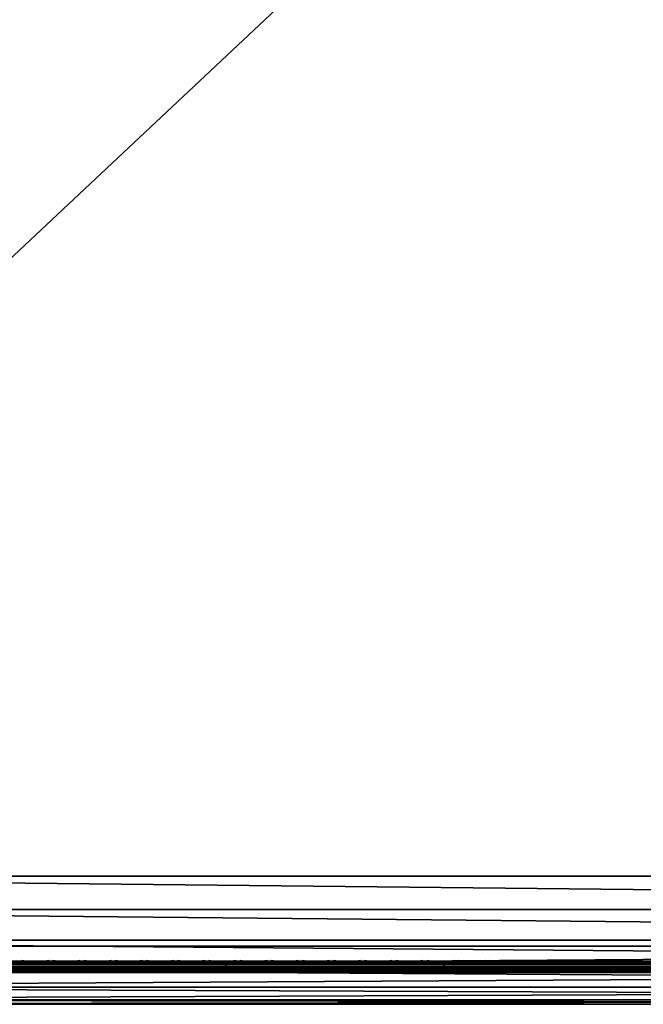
# Model space of a CAD drawing. Header units: inches. Extents: x 0 to 28, y -28 to 0.
# Tile 6 of 62: x 6 to 11.3, y -28 to -19.6. Entities that reach past the tile are written whole.
import ezdxf

# ---------------------------------------------------------------- set-up
doc = ezdxf.new("R2010")
doc.units = ezdxf.units.IN
doc.header["$LTSCALE"] = 0.03937
doc.header["$MEASUREMENT"] = 0
for name, color, linetype in [('A-FURN-3-ST', 151, 'Continuous'), ('A-FURN-3-ST-SEAM', 250, 'Continuous'), ('A-FURN-3-STITCH', 15, 'Continuous')]:
    doc.layers.add(name, color=color, linetype=linetype)

msp = doc.modelspace()

# ---------------------------------------------------------------- meshes
at = {"layer": 'A-FURN-3-ST'}
mesh = msp.add_polyface(dxfattribs=at)
corners = [(0.25, -0.4912, 5), (27.75, -27.51, 5), (0.25, -27.51, 5), (0.125, -0.4912, 5.0335), (0.125, -27.51, 5.0335), (0.0335, -0.4912, 5.125), (0.0335, -27.51, 5.125), (0, -0.4912, 5.25), (0, -27.51, 5.25), (0.25, -27.7013, 5.0381), (0.125, -27.6885, 5.069), (0.0335, -27.6535, 5.1535), (0, -27.635, 5.2835), (0.25, -26.91, 18), (0.125, -26.91, 17.9665), (0.25, -27.1947, 17.9625), (0.125, -27.186, 17.9302), (0.25, -27.46, 17.8526), (0.125, -27.4433, 17.8236), (0.25, -27.6878, 17.6778), (0.125, -27.6641, 17.6541), (0.0335, -26.91, 17.875), (0.0335, -27.1624, 17.8418), (0.0335, -27.3975, 17.7444), (0.0335, -27.5994, 17.5894), (0, -26.91, 17.75), (0, -27.13, 17.721), (0, -27.335, 17.6361), (0, -27.511, 17.501), (0.0335, -27.7544, 17.3875), (0, -27.6461, 17.325), (0.0335, -1.1, 17.875), (0.125, -1.1, 17.9665), (0.25, -1.1, 18), (27.75, -27.6878, 17.6778), (27.75, -27.46, 17.8526), (27.75, -27.1947, 17.9625), (0, -27.7265, 5.375), (0, -27.76, 5.5), (0, -0.2412, 5.5002), (0, -0.25, 16.9007), (0, -27.76, 16.9), (0, -1.1, 17.75), (0, -27.731, 17.12)]
mesh.append_faces([[corners[k] for k in face] for face in [(0, 1, 2), (3, 2, 4), (5, 4, 6), (7, 6, 8), (9, 10, 2), (2, 10, 4), (4, 10, 11), (4, 11, 6), (6, 11, 8), (8, 11, 12), (13, 14, 15), (15, 14, 16), (15, 16, 17), (17, 16, 18), (17, 18, 19), (19, 18, 20), (14, 21, 16), (16, 21, 22), (16, 22, 23, 18), (18, 23, 24, 20), (21, 25, 22), (22, 25, 26), (22, 26, 23), (23, 26, 27), (23, 27, 24), (24, 27, 28), (24, 28, 29), (29, 28, 30), (31, 25, 21), (32, 21, 14), (33, 14, 13), (19, 34, 17), (17, 35, 15), (15, 36, 13), (2, 1, 9), (12, 37, 8), (8, 38, 39), (40, 38, 41), (42, 41, 25), (25, 41, 43), (25, 43, 30), (30, 28, 25), (25, 28, 27), (25, 27, 26)]])
mesh = msp.add_polyface(dxfattribs=at)
corners = [(0.25, -1.1, 18), (27.75, -1.1, 18), (0.25, -0.8154, 17.9626), (27.75, -0.8154, 17.9626), (0.25, -0.5502, 17.8528), (27.75, -0.5502, 17.8528), (0.25, -0.3225, 17.6781), (0.25, -0.2998, 5.0381), (27.75, -0.2998, 5.0381), (0.25, -0.4912, 5), (0.25, -27.51, 5), (0.125, -0.4912, 5.0335), (0.125, -27.51, 5.0335), (0.0335, -0.4912, 5.125), (0.0335, -27.51, 5.125), (0, -0.4912, 5.25), (0.125, -0.3126, 5.069), (0.0335, -0.3477, 5.1536), (0, -0.3662, 5.2835), (0, -1.1, 17.75), (0.0335, -1.1, 17.875), (0, -0.8801, 17.7211), (0.0335, -0.8478, 17.8418), (0, -0.6752, 17.6362), (0.0335, -0.6127, 17.7445), (0, -0.4992, 17.5013), (0.0335, -0.4108, 17.5897), (0, -0.3641, 17.3254), (0.125, -1.1, 17.9665), (0.125, -0.8241, 17.9302), (0.125, -0.567, 17.8238), (0.125, -0.3462, 17.6544), (0, -26.91, 17.75), (0.0335, -26.91, 17.875), (0.125, -26.91, 17.9665), (0, -27.51, 5.25), (0, -0.2412, 5.5002), (0, -0.2747, 5.3751), (0, -27.76, 5.5), (0, -0.25, 16.9007), (0, -27.76, 16.9), (0, -0.2791, 17.1205), (0.25, -26.91, 18)]
mesh.append_faces([[corners[k] for k in face] for face in [(0, 1, 2), (2, 3, 4), (4, 5, 6), (7, 8, 9), (9, 10, 11), (11, 12, 13), (13, 14, 15), (16, 7, 11), (11, 7, 9), (11, 13, 16), (16, 13, 17), (13, 15, 17), (17, 15, 18), (19, 20, 21), (21, 20, 22), (21, 22, 23), (23, 22, 24), (23, 24, 25), (25, 24, 26), (25, 26, 27), (20, 28, 22), (22, 28, 29), (22, 29, 30, 24), (24, 30, 31, 26), (28, 0, 29), (29, 0, 2), (29, 2, 30), (30, 2, 4), (30, 4, 31), (31, 4, 6), (19, 32, 20), (20, 33, 28), (28, 34, 0), (35, 36, 15), (15, 37, 18), (36, 38, 39), (39, 40, 19), (21, 23, 19), (19, 23, 25), (19, 25, 27), (27, 41, 19), (19, 41, 39), (42, 1, 0)]])
mesh = msp.add_polyface(dxfattribs=at)
corners = [(27.9665, -0.4912, 5.125), (28, -27.51, 5.25), (27.9665, -27.51, 5.125), (27.875, -0.4912, 5.0335), (27.875, -27.51, 5.0335), (27.75, -0.4912, 5), (27.75, -27.51, 5), (27.875, -27.6885, 5.069), (27.75, -27.7013, 5.0381), (27.9665, -27.6535, 5.1535), (28, -27.635, 5.2835), (28, -26.91, 17.75), (27.9665, -26.91, 17.875), (28, -27.13, 17.721), (27.9665, -27.1624, 17.8418), (28, -27.335, 17.6361), (27.9665, -27.3975, 17.7444), (28, -27.511, 17.501), (27.9665, -27.5994, 17.5894), (28, -27.6461, 17.325), (27.875, -26.91, 17.9665), (27.875, -27.186, 17.9302), (27.875, -27.4433, 17.8236), (27.875, -27.6641, 17.6541), (27.75, -26.91, 18), (27.75, -27.1947, 17.9625), (27.75, -27.46, 17.8526), (27.75, -27.6878, 17.6778), (27.875, -1.1, 17.9665), (27.9665, -1.1, 17.875), (28, -1.1, 17.75), (28, -0.2412, 5.5002), (28, -27.76, 5.5), (28, -27.7265, 5.375), (28, -0.25, 16.9007), (28, -27.76, 16.9), (28, -27.731, 17.12), (0.25, -27.46, 17.8526), (0.25, -27.1947, 17.9625), (0.25, -26.91, 18), (0.25, -27.7013, 5.0381), (27.75, -1.1, 18)]
mesh.append_faces([[corners[k] for k in face] for face in [(0, 1, 2), (3, 2, 4), (5, 4, 6), (7, 8, 4), (4, 8, 6), (4, 2, 7), (7, 2, 9), (2, 1, 9), (9, 1, 10), (11, 12, 13), (13, 12, 14), (13, 14, 15), (15, 14, 16), (15, 16, 17), (17, 16, 18), (17, 18, 19), (12, 20, 14), (14, 20, 21), (14, 21, 22, 16), (16, 22, 23, 18), (20, 24, 21), (21, 24, 25), (21, 25, 22), (22, 25, 26), (22, 26, 23), (23, 26, 27), (28, 24, 20), (29, 20, 12), (30, 12, 11), (1, 31, 32), (1, 32, 33), (32, 34, 35), (35, 30, 11), (13, 15, 11), (11, 15, 17), (11, 17, 19), (19, 36, 11), (11, 36, 35), (33, 10, 1), (37, 27, 26), (38, 26, 25), (39, 25, 24), (40, 6, 8), (24, 41, 39)]])
mesh = msp.add_polyface(dxfattribs=at)
corners = [(28, -0.4912, 5.25), (28, -27.51, 5.25), (27.9665, -0.4912, 5.125), (27.9665, -27.51, 5.125), (27.875, -0.4912, 5.0335), (27.875, -27.51, 5.0335), (27.75, -0.4912, 5), (27.875, -0.3126, 5.069), (27.9665, -0.3477, 5.1536), (28, -0.3662, 5.2835), (27.75, -1.1, 18), (27.875, -1.1, 17.9665), (27.75, -0.8154, 17.9626), (27.875, -0.8241, 17.9302), (27.75, -0.5502, 17.8528), (27.875, -0.567, 17.8238), (27.75, -0.3225, 17.6781), (27.875, -0.3462, 17.6544), (27.9665, -1.1, 17.875), (27.9665, -0.8478, 17.8418), (27.9665, -0.6127, 17.7445), (27.9665, -0.4108, 17.5897), (28, -1.1, 17.75), (28, -0.8801, 17.7211), (28, -0.6752, 17.6362), (28, -0.4992, 17.5013), (27.9665, -0.2559, 17.3879), (28, -0.3641, 17.3254), (27.75, -26.91, 18), (27.875, -26.91, 17.9665), (27.9665, -26.91, 17.875), (0.25, -0.8154, 17.9626), (0.25, -0.5502, 17.8528), (0.25, -0.3225, 17.6781), (0.25, -0.4912, 5), (27.75, -0.2998, 5.0381), (27.75, -27.51, 5), (28, -0.2412, 5.5002), (28, -0.2747, 5.3751), (28, -0.25, 16.9007), (28, -27.76, 5.5), (28, -27.76, 16.9), (28, -0.2791, 17.1205)]
mesh.append_faces([[corners[k] for k in face] for face in [(0, 1, 2), (2, 3, 4), (4, 5, 6), (6, 7, 4), (4, 7, 8), (4, 8, 2), (2, 8, 0), (0, 8, 9), (10, 11, 12), (12, 11, 13), (12, 13, 14), (14, 13, 15), (14, 15, 16), (16, 15, 17), (11, 18, 13), (13, 18, 19), (13, 19, 20, 15), (15, 20, 21, 17), (18, 22, 19), (19, 22, 23), (19, 23, 20), (20, 23, 24), (20, 24, 21), (21, 24, 25), (21, 25, 26), (26, 25, 27), (10, 28, 11), (11, 29, 18), (18, 30, 22), (31, 10, 12), (32, 12, 14), (33, 14, 16), (34, 35, 6), (6, 36, 34), (0, 37, 1), (9, 38, 0), (37, 39, 40), (41, 39, 22), (39, 42, 22), (22, 42, 27), (22, 27, 25), (25, 24, 22), (22, 24, 23)]])
mesh = msp.add_polyface(dxfattribs=at)
corners = [(0.25, -28.01, 5.5), (0.125, -27.9765, 5.5), (0.25, -27.9719, 5.3087), (0.125, -27.941, 5.3215), (0.25, -27.8636, 5.1464), (0.125, -27.8399, 5.1701), (0.25, -27.7013, 5.0381), (0.125, -27.6885, 5.069), (0, -27.635, 5.2835), (0.0335, -27.6535, 5.1535), (0.0335, -27.7752, 5.2348), (0, -27.7265, 5.375), (0.0335, -27.8565, 5.3565), (0, -27.76, 5.5), (0.0335, -27.885, 5.5), (0.25, -28.01, 16.9), (0.125, -27.9765, 16.9), (0.0335, -27.885, 16.9), (0, -27.76, 16.9), (0.25, -27.6878, 17.6778), (0.125, -27.6641, 17.6541), (0.25, -27.8626, 17.45), (0.125, -27.8336, 17.4333), (0.25, -27.9725, 17.1847), (0.125, -27.9402, 17.176), (0.0335, -27.8518, 17.1523), (0, -27.731, 17.12), (0.0335, -27.5994, 17.5894), (0.0335, -27.7544, 17.3875), (0, -27.6461, 17.325), (27.75, -28.01, 16.9), (27.75, -27.9725, 17.1847), (27.75, -27.8626, 17.45), (27.75, -27.7013, 5.0381), (27.75, -27.8636, 5.1464), (27.75, -27.9719, 5.3087), (0, -27.51, 5.25)]
mesh.append_faces([[corners[k] for k in face] for face in [(0, 1, 2), (2, 1, 3), (2, 3, 4), (4, 3, 5), (4, 5, 6), (6, 5, 7), (8, 9, 10), (8, 10, 11), (11, 10, 12), (11, 12, 13), (13, 12, 14), (14, 12, 3), (14, 3, 1), (5, 3, 12, 10), (5, 10, 9, 7), (0, 15, 1), (1, 15, 16), (1, 16, 14), (14, 16, 17), (14, 17, 13), (13, 17, 18), (19, 20, 21), (21, 20, 22), (21, 22, 23), (23, 22, 24), (23, 24, 15), (15, 24, 16), (16, 24, 25), (16, 25, 17), (17, 25, 26), (17, 26, 18), (20, 27, 28, 22), (22, 28, 25, 24), (28, 29, 25), (25, 29, 26), (15, 30, 23), (23, 31, 21), (21, 32, 19), (0, 30, 15), (6, 33, 4), (4, 34, 2), (2, 35, 0), (36, 11, 13)]])
mesh = msp.add_polyface(dxfattribs=at)
corners = [(28, -27.7265, 5.375), (28, -27.76, 5.5), (27.9665, -27.8565, 5.3565), (27.9665, -27.885, 5.5), (27.875, -27.9765, 5.5), (27.875, -27.941, 5.3215), (27.75, -28.01, 5.5), (27.75, -27.9719, 5.3087), (27.875, -27.8399, 5.1701), (27.75, -27.8636, 5.1464), (27.875, -27.6885, 5.069), (27.75, -27.7013, 5.0381), (27.9665, -27.6535, 5.1535), (27.9665, -27.7752, 5.2348), (28, -27.635, 5.2835), (28, -27.76, 16.9), (27.9665, -27.885, 16.9), (27.875, -27.9765, 16.9), (27.75, -28.01, 16.9), (28, -27.6461, 17.325), (27.9665, -27.5994, 17.5894), (27.9665, -27.7544, 17.3875), (28, -27.731, 17.12), (27.9665, -27.8518, 17.1523), (27.875, -27.9402, 17.176), (27.75, -27.9725, 17.1847), (27.875, -27.6641, 17.6541), (27.875, -27.8336, 17.4333), (27.75, -27.6878, 17.6778), (27.75, -27.8626, 17.45), (0.25, -27.9725, 17.1847), (0.25, -27.8626, 17.45), (0.25, -27.6878, 17.6778), (0.25, -28.01, 5.5), (0.25, -27.8636, 5.1464), (0.25, -27.9719, 5.3087)]
mesh.append_faces([[corners[k] for k in face] for face in [(0, 1, 2), (2, 1, 3), (2, 3, 4), (2, 4, 5), (5, 4, 6), (5, 6, 7), (5, 7, 8), (8, 7, 9), (8, 9, 10), (10, 9, 11), (10, 12, 13, 8), (8, 13, 2, 5), (12, 14, 13), (13, 14, 0), (13, 0, 2), (1, 15, 3), (3, 15, 16), (3, 16, 4), (4, 16, 17), (4, 17, 6), (6, 17, 18), (19, 20, 21), (19, 21, 22), (22, 21, 23), (22, 23, 15), (15, 23, 16), (16, 23, 24), (16, 24, 17), (17, 24, 25), (17, 25, 18), (20, 26, 27, 21), (21, 27, 24, 23), (26, 28, 27), (27, 28, 29), (27, 29, 24), (24, 29, 25), (30, 18, 25), (31, 25, 29), (32, 29, 28), (6, 18, 33), (34, 11, 9), (35, 9, 7), (33, 7, 6)]])
at = {"layer": 'A-FURN-3-ST-SEAM'}
mesh = msp.add_polyface(dxfattribs=at)
corners = [(7.75, -27.6385, 17.6706), (9.625, -27.6444, 17.6539), (7.75, -27.6444, 17.6539), (5.875, -27.6385, 17.6706), (5.875, -27.6444, 17.6539), (4, -27.6385, 17.6706), (5.875, -27.671, 17.631), (5.875, -27.6558, 17.6402), (7.75, -27.6558, 17.6402), (7.75, -27.671, 17.631), (9.625, -27.6558, 17.6402), (9.625, -27.671, 17.631), (9.625, -27.6884, 17.6276), (7.75, -27.6884, 17.6276), (5.875, -27.6884, 17.6276), (4, -27.7207, 17.6406), (4, -27.7057, 17.6311), (5.875, -27.7057, 17.6311), (5.875, -27.7207, 17.6406), (7.75, -27.7057, 17.6311), (7.75, -27.7207, 17.6406), (7.75, -27.7376, 17.6713), (5.875, -27.7376, 17.6713), (4, -27.7376, 17.6713), (4, -27.7295, 17.7053), (4, -27.7367, 17.689), (5.875, -27.7367, 17.689), (5.875, -27.7295, 17.7053), (7.75, -27.7367, 17.689), (7.75, -27.7295, 17.7053), (4, -27.642, 17.6969), (5.875, -27.642, 17.6969), (7.75, -27.642, 17.6969), (9.625, -27.6385, 17.6706), (9.625, -27.7057, 17.6311), (9.625, -27.6517, 17.7118), (9.625, -27.642, 17.6969), (7.75, -27.6517, 17.7118), (5.875, -27.6517, 17.7118), (9.625, -27.6661, 17.7221), (7.75, -27.6661, 17.7221), (5.875, -27.6661, 17.7221), (7.75, -27.701, 17.7257), (5.875, -27.701, 17.7257), (4, -27.6661, 17.7221), (4, -27.701, 17.7257), (7.75, -27.7171, 17.7182), (5.875, -27.7171, 17.7182), (4, -27.7171, 17.7182)]
mesh.append_faces([[corners[k] for k in face] for face in [(0, 1, 2), (0, 2, 3), (3, 2, 4), (3, 4, 5), (3, 30, 31), (3, 31, 0), (0, 31, 32), (0, 32, 33)]])
mesh.append_faces([[corners[k] for k in face] for face in [(6, 7, 8, 9), (9, 8, 10, 11), (11, 12, 13, 9), (9, 13, 14, 6), (15, 16, 17, 18), (18, 17, 19, 20), (20, 21, 22, 18), (18, 22, 23, 15), (24, 25, 26, 27), (27, 26, 28, 29), (21, 28, 26, 22), (22, 26, 25, 23), (12, 34, 19, 13), (13, 19, 17, 14), (1, 10, 8, 2), (2, 8, 7, 4), (35, 36, 32, 37), (37, 32, 31, 38), (39, 35, 37, 40), (40, 37, 38, 41), (42, 40, 41, 43), (43, 41, 44, 45), (46, 42, 43, 47), (47, 43, 45, 48), (29, 46, 47, 27), (27, 47, 48, 24)]], dxfattribs={"vtx0": -1, "vtx2": -1})
mesh = msp.add_polyface(dxfattribs=at)
corners = [(11.5, -27.6385, 17.6706), (18.375, -27.6444, 17.6539), (11.5, -27.6444, 17.6539), (9.625, -27.6385, 17.6706), (9.625, -27.6444, 17.6539), (7.75, -27.6385, 17.6706), (9.625, -27.671, 17.631), (9.625, -27.6558, 17.6402), (11.5, -27.6558, 17.6402), (11.5, -27.671, 17.631), (18.375, -27.671, 17.631), (18.375, -27.6884, 17.6276), (11.5, -27.6884, 17.6276), (9.625, -27.6884, 17.6276), (7.75, -27.7207, 17.6406), (7.75, -27.7057, 17.6311), (9.625, -27.7057, 17.6311), (9.625, -27.7207, 17.6406), (11.5, -27.7057, 17.6311), (11.5, -27.7207, 17.6406), (18.375, -27.7207, 17.6406), (18.375, -27.7376, 17.6713), (11.5, -27.7376, 17.6713), (9.625, -27.7376, 17.6713), (7.75, -27.7376, 17.6713), (7.75, -27.7295, 17.7053), (7.75, -27.7367, 17.689), (9.625, -27.7367, 17.689), (9.625, -27.7295, 17.7053), (11.5, -27.7367, 17.689), (11.5, -27.7295, 17.7053), (7.75, -27.642, 17.6969), (9.625, -27.642, 17.6969), (11.5, -27.642, 17.6969), (18.375, -27.6385, 17.6706), (18.375, -27.7367, 17.689), (18.375, -27.7057, 17.6311), (18.375, -27.6558, 17.6402), (18.375, -27.6517, 17.7118), (18.375, -27.642, 17.6969), (11.5, -27.6517, 17.7118), (9.625, -27.6517, 17.7118), (11.5, -27.6661, 17.7221), (9.625, -27.6661, 17.7221), (11.5, -27.701, 17.7257), (9.625, -27.701, 17.7257), (7.75, -27.6661, 17.7221), (7.75, -27.701, 17.7257), (11.5, -27.7171, 17.7182), (9.625, -27.7171, 17.7182), (7.75, -27.7171, 17.7182)]
mesh.append_faces([[corners[k] for k in face] for face in [(0, 1, 2), (0, 2, 3), (3, 2, 4), (3, 4, 5), (3, 31, 32), (3, 32, 0), (0, 32, 33), (0, 33, 34)]])
mesh.append_faces([[corners[k] for k in face] for face in [(6, 7, 8, 9), (10, 11, 12, 9), (9, 12, 13, 6), (14, 15, 16, 17), (17, 16, 18, 19), (20, 21, 22, 19), (19, 22, 23, 17), (17, 23, 24, 14), (25, 26, 27, 28), (28, 27, 29, 30), (21, 35, 29, 22), (22, 29, 27, 23), (23, 27, 26, 24), (11, 36, 18, 12), (12, 18, 16, 13), (1, 37, 8, 2), (2, 8, 7, 4), (38, 39, 33, 40), (40, 33, 32, 41), (42, 40, 41, 43), (44, 42, 43, 45), (45, 43, 46, 47), (48, 44, 45, 49), (49, 45, 47, 50), (30, 48, 49, 28), (28, 49, 50, 25)]], dxfattribs={"vtx0": -1, "vtx2": -1})
at = {"layer": 'A-FURN-3-STITCH'}
mesh = msp.add_polymesh((7, 4), dxfattribs=at)
for k, corner in enumerate([(6.2303, -27.6428, 17.7154), (6.2303, -27.6406, 17.7168), (6.2304, -27.6363, 17.7197), (6.2304, -27.6341, 17.7212), (6.192, -27.647, 17.722), (6.1921, -27.6474, 17.7272), (6.1921, -27.6431, 17.7302), (6.1921, -27.6384, 17.7279), (6.1532, -27.6496, 17.7262), (6.1533, -27.65, 17.7314), (6.1533, -27.6457, 17.7343), (6.1533, -27.641, 17.7321), (6.1142, -27.6505, 17.7279), (6.1142, -27.6508, 17.733), (6.1143, -27.6465, 17.736), (6.1142, -27.6418, 17.7337), (6.0751, -27.6496, 17.727), (6.0752, -27.65, 17.7321), (6.0752, -27.6457, 17.7351), (6.0752, -27.641, 17.7328), (6.0362, -27.647, 17.7235), (6.0363, -27.6474, 17.7287), (6.0363, -27.6431, 17.7316), (6.0363, -27.6384, 17.7294), (5.9978, -27.6428, 17.7176), (5.9978, -27.6406, 17.7191), (5.9979, -27.6363, 17.722), (5.9979, -27.6341, 17.7234)]):
    mesh.set_mesh_vertex(divmod(k, 4), corner)
mesh = msp.add_polymesh((7, 4), dxfattribs=at)
for k, corner in enumerate([(6.4982, -27.6428, 17.7154), (6.4982, -27.6406, 17.7168), (6.4982, -27.6363, 17.7197), (6.4982, -27.6341, 17.7212), (6.4599, -27.647, 17.722), (6.4599, -27.6474, 17.7272), (6.46, -27.6431, 17.7302), (6.4599, -27.6384, 17.7279), (6.4211, -27.6496, 17.7262), (6.4212, -27.65, 17.7314), (6.4212, -27.6457, 17.7343), (6.4212, -27.641, 17.7321), (6.382, -27.6505, 17.7279), (6.3821, -27.6508, 17.733), (6.3821, -27.6465, 17.736), (6.3821, -27.6418, 17.7337), (6.343, -27.6496, 17.727), (6.343, -27.65, 17.7321), (6.343, -27.6457, 17.7351), (6.343, -27.641, 17.7328), (6.3041, -27.647, 17.7235), (6.3041, -27.6474, 17.7287), (6.3042, -27.6431, 17.7316), (6.3042, -27.6384, 17.7294), (6.2657, -27.6428, 17.7176), (6.2657, -27.6406, 17.7191), (6.2657, -27.6363, 17.722), (6.2657, -27.6341, 17.7234)]):
    mesh.set_mesh_vertex(divmod(k, 4), corner)
mesh = msp.add_polymesh((7, 4), dxfattribs=at)
for k, corner in enumerate([(6.766, -27.6428, 17.7154), (6.7661, -27.6406, 17.7168), (6.7661, -27.6363, 17.7197), (6.7661, -27.6341, 17.7212), (6.7278, -27.647, 17.722), (6.7278, -27.6474, 17.7272), (6.7278, -27.6431, 17.7302), (6.7278, -27.6384, 17.7279), (6.689, -27.6496, 17.7262), (6.689, -27.65, 17.7314), (6.689, -27.6457, 17.7343), (6.689, -27.641, 17.7321), (6.6499, -27.6505, 17.7279), (6.6499, -27.6508, 17.733), (6.65, -27.6465, 17.736), (6.65, -27.6418, 17.7337), (6.6108, -27.6496, 17.727), (6.6109, -27.65, 17.7321), (6.6109, -27.6457, 17.7351), (6.6109, -27.641, 17.7328), (6.572, -27.647, 17.7235), (6.572, -27.6474, 17.7287), (6.572, -27.6431, 17.7316), (6.572, -27.6384, 17.7294), (6.5335, -27.6428, 17.7176), (6.5336, -27.6406, 17.7191), (6.5336, -27.6363, 17.722), (6.5336, -27.6341, 17.7234)]):
    mesh.set_mesh_vertex(divmod(k, 4), corner)
mesh = msp.add_polymesh((7, 4), dxfattribs=at)
for k, corner in enumerate([(7.0339, -27.6428, 17.7154), (7.0339, -27.6406, 17.7168), (7.0339, -27.6363, 17.7197), (7.034, -27.6341, 17.7212), (6.9956, -27.647, 17.722), (6.9957, -27.6474, 17.7272), (6.9957, -27.6431, 17.7302), (6.9957, -27.6384, 17.7279), (6.9568, -27.6496, 17.7262), (6.9569, -27.65, 17.7314), (6.9569, -27.6457, 17.7343), (6.9569, -27.641, 17.7321), (6.9178, -27.6505, 17.7279), (6.9178, -27.6508, 17.733), (6.9178, -27.6465, 17.736), (6.9178, -27.6418, 17.7337), (6.8787, -27.6496, 17.727), (6.8787, -27.65, 17.7321), (6.8788, -27.6457, 17.7351), (6.8787, -27.641, 17.7328), (6.8398, -27.647, 17.7235), (6.8399, -27.6474, 17.7287), (6.8399, -27.6431, 17.7316), (6.8399, -27.6384, 17.7294), (6.8014, -27.6428, 17.7176), (6.8014, -27.6406, 17.7191), (6.8014, -27.6363, 17.722), (6.8015, -27.6341, 17.7234)]):
    mesh.set_mesh_vertex(divmod(k, 4), corner)
mesh = msp.add_polymesh((7, 4), dxfattribs=at)
for k, corner in enumerate([(7.3018, -27.6428, 17.7154), (7.3018, -27.6406, 17.7168), (7.3018, -27.6363, 17.7197), (7.3018, -27.6341, 17.7212), (7.2635, -27.647, 17.722), (7.2635, -27.6474, 17.7272), (7.2635, -27.6431, 17.7302), (7.2635, -27.6384, 17.7279), (7.2247, -27.6496, 17.7262), (7.2247, -27.65, 17.7314), (7.2247, -27.6457, 17.7343), (7.2247, -27.641, 17.7321), (7.1856, -27.6505, 17.7279), (7.1857, -27.6508, 17.733), (7.1857, -27.6465, 17.736), (7.1857, -27.6418, 17.7337), (7.1465, -27.6496, 17.727), (7.1466, -27.65, 17.7321), (7.1466, -27.6457, 17.7351), (7.1466, -27.641, 17.7328), (7.1077, -27.647, 17.7235), (7.1077, -27.6474, 17.7287), (7.1077, -27.6431, 17.7316), (7.1077, -27.6384, 17.7294), (7.0693, -27.6428, 17.7176), (7.0693, -27.6406, 17.7191), (7.0693, -27.6363, 17.722), (7.0693, -27.6341, 17.7234)]):
    mesh.set_mesh_vertex(divmod(k, 4), corner)
mesh = msp.add_polymesh((7, 4), dxfattribs=at)
for k, corner in enumerate([(7.5696, -27.6428, 17.7154), (7.5696, -27.6406, 17.7168), (7.5697, -27.6363, 17.7197), (7.5697, -27.6341, 17.7212), (7.5313, -27.647, 17.722), (7.5314, -27.6474, 17.7272), (7.5314, -27.6431, 17.7302), (7.5314, -27.6384, 17.7279), (7.4925, -27.6496, 17.7262), (7.4926, -27.65, 17.7314), (7.4926, -27.6457, 17.7343), (7.4926, -27.641, 17.7321), (7.4535, -27.6505, 17.7279), (7.4535, -27.6508, 17.733), (7.4535, -27.6465, 17.736), (7.4535, -27.6418, 17.7337), (7.4144, -27.6496, 17.727), (7.4144, -27.65, 17.7321), (7.4145, -27.6457, 17.7351), (7.4144, -27.641, 17.7328), (7.3755, -27.647, 17.7235), (7.3756, -27.6474, 17.7287), (7.3756, -27.6431, 17.7316), (7.3756, -27.6384, 17.7294), (7.3371, -27.6428, 17.7176), (7.3371, -27.6406, 17.7191), (7.3372, -27.6363, 17.722), (7.3372, -27.6341, 17.7234)]):
    mesh.set_mesh_vertex(divmod(k, 4), corner)
mesh = msp.add_polymesh((7, 4), dxfattribs=at)
for k, corner in enumerate([(7.8375, -27.6428, 17.7154), (7.8375, -27.6406, 17.7168), (7.8375, -27.6363, 17.7197), (7.8375, -27.6341, 17.7212), (7.7992, -27.647, 17.722), (7.7992, -27.6474, 17.7272), (7.7993, -27.6431, 17.7302), (7.7992, -27.6384, 17.7279), (7.7604, -27.6496, 17.7262), (7.7604, -27.65, 17.7314), (7.7605, -27.6457, 17.7343), (7.7604, -27.641, 17.7321), (7.7213, -27.6505, 17.7279), (7.7214, -27.6508, 17.733), (7.7214, -27.6465, 17.736), (7.7214, -27.6418, 17.7337), (7.6822, -27.6496, 17.727), (7.6823, -27.65, 17.7321), (7.6823, -27.6457, 17.7351), (7.6823, -27.641, 17.7328), (7.6434, -27.647, 17.7235), (7.6434, -27.6474, 17.7287), (7.6435, -27.6431, 17.7316), (7.6434, -27.6384, 17.7294), (7.605, -27.6428, 17.7176), (7.605, -27.6406, 17.7191), (7.605, -27.6363, 17.722), (7.605, -27.6341, 17.7234)]):
    mesh.set_mesh_vertex(divmod(k, 4), corner)
mesh = msp.add_polymesh((7, 4), dxfattribs=at)
for k, corner in enumerate([(8.1053, -27.6428, 17.7154), (8.1053, -27.6406, 17.7168), (8.1054, -27.6363, 17.7197), (8.1054, -27.6341, 17.7212), (8.067, -27.647, 17.722), (8.0671, -27.6474, 17.7272), (8.0671, -27.6431, 17.7302), (8.0671, -27.6384, 17.7279), (8.0282, -27.6496, 17.7262), (8.0283, -27.65, 17.7314), (8.0283, -27.6457, 17.7343), (8.0283, -27.641, 17.7321), (7.9892, -27.6505, 17.7279), (7.9892, -27.6508, 17.733), (7.9893, -27.6465, 17.736), (7.9892, -27.6418, 17.7337), (7.9501, -27.6496, 17.727), (7.9502, -27.65, 17.7321), (7.9502, -27.6457, 17.7351), (7.9502, -27.641, 17.7328), (7.9112, -27.647, 17.7235), (7.9113, -27.6474, 17.7287), (7.9113, -27.6431, 17.7316), (7.9113, -27.6384, 17.7294), (7.8728, -27.6428, 17.7176), (7.8728, -27.6406, 17.7191), (7.8729, -27.6363, 17.722), (7.8729, -27.6341, 17.7234)]):
    mesh.set_mesh_vertex(divmod(k, 4), corner)
mesh = msp.add_polymesh((7, 4), dxfattribs=at)
for k, corner in enumerate([(8.3732, -27.6428, 17.7154), (8.3732, -27.6406, 17.7168), (8.3732, -27.6363, 17.7197), (8.3732, -27.6341, 17.7212), (8.3349, -27.647, 17.722), (8.3349, -27.6474, 17.7272), (8.335, -27.6431, 17.7302), (8.3349, -27.6384, 17.7279), (8.2961, -27.6496, 17.7262), (8.2962, -27.65, 17.7314), (8.2962, -27.6457, 17.7343), (8.2962, -27.641, 17.7321), (8.257, -27.6505, 17.7279), (8.2571, -27.6508, 17.733), (8.2571, -27.6465, 17.736), (8.2571, -27.6418, 17.7337), (8.218, -27.6496, 17.727), (8.218, -27.65, 17.7321), (8.218, -27.6457, 17.7351), (8.218, -27.641, 17.7328), (8.1791, -27.647, 17.7235), (8.1791, -27.6474, 17.7287), (8.1792, -27.6431, 17.7316), (8.1792, -27.6384, 17.7294), (8.1407, -27.6428, 17.7176), (8.1407, -27.6406, 17.7191), (8.1407, -27.6363, 17.722), (8.1407, -27.6341, 17.7234)]):
    mesh.set_mesh_vertex(divmod(k, 4), corner)
mesh = msp.add_polymesh((7, 4), dxfattribs=at)
for k, corner in enumerate([(8.641, -27.6428, 17.7154), (8.6411, -27.6406, 17.7168), (8.6411, -27.6363, 17.7197), (8.6411, -27.6341, 17.7212), (8.6028, -27.647, 17.722), (8.6028, -27.6474, 17.7272), (8.6028, -27.6431, 17.7302), (8.6028, -27.6384, 17.7279), (8.564, -27.6496, 17.7262), (8.564, -27.65, 17.7314), (8.564, -27.6457, 17.7343), (8.564, -27.641, 17.7321), (8.5249, -27.6505, 17.7279), (8.5249, -27.6508, 17.733), (8.525, -27.6465, 17.736), (8.525, -27.6418, 17.7337), (8.4858, -27.6496, 17.727), (8.4859, -27.65, 17.7321), (8.4859, -27.6457, 17.7351), (8.4859, -27.641, 17.7328), (8.447, -27.647, 17.7235), (8.447, -27.6474, 17.7287), (8.447, -27.6431, 17.7316), (8.447, -27.6384, 17.7294), (8.4085, -27.6428, 17.7176), (8.4086, -27.6406, 17.7191), (8.4086, -27.6363, 17.722), (8.4086, -27.6341, 17.7234)]):
    mesh.set_mesh_vertex(divmod(k, 4), corner)
mesh = msp.add_polymesh((7, 4), dxfattribs=at)
for k, corner in enumerate([(8.9089, -27.6428, 17.7154), (8.9089, -27.6406, 17.7168), (8.9089, -27.6363, 17.7197), (8.909, -27.6341, 17.7212), (8.8706, -27.647, 17.722), (8.8707, -27.6474, 17.7272), (8.8707, -27.6431, 17.7302), (8.8707, -27.6384, 17.7279), (8.8318, -27.6496, 17.7262), (8.8319, -27.65, 17.7314), (8.8319, -27.6457, 17.7343), (8.8319, -27.641, 17.7321), (8.7928, -27.6505, 17.7279), (8.7928, -27.6508, 17.733), (8.7928, -27.6465, 17.736), (8.7928, -27.6418, 17.7337), (8.7537, -27.6496, 17.727), (8.7537, -27.65, 17.7321), (8.7538, -27.6457, 17.7351), (8.7537, -27.641, 17.7328), (8.7148, -27.647, 17.7235), (8.7149, -27.6474, 17.7287), (8.7149, -27.6431, 17.7316), (8.7149, -27.6384, 17.7294), (8.6764, -27.6428, 17.7176), (8.6764, -27.6406, 17.7191), (8.6764, -27.6363, 17.722), (8.6765, -27.6341, 17.7234)]):
    mesh.set_mesh_vertex(divmod(k, 4), corner)
mesh = msp.add_polymesh((7, 4), dxfattribs=at)
for k, corner in enumerate([(9.1768, -27.6428, 17.7154), (9.1768, -27.6406, 17.7168), (9.1768, -27.6363, 17.7197), (9.1768, -27.6341, 17.7212), (9.1385, -27.647, 17.722), (9.1385, -27.6474, 17.7272), (9.1385, -27.6431, 17.7302), (9.1385, -27.6384, 17.7279), (9.0997, -27.6496, 17.7262), (9.0997, -27.65, 17.7314), (9.0997, -27.6457, 17.7343), (9.0997, -27.641, 17.7321), (9.0606, -27.6505, 17.7279), (9.0607, -27.6508, 17.733), (9.0607, -27.6465, 17.736), (9.0607, -27.6418, 17.7337), (9.0215, -27.6496, 17.727), (9.0216, -27.65, 17.7321), (9.0216, -27.6457, 17.7351), (9.0216, -27.641, 17.7328), (8.9827, -27.647, 17.7235), (8.9827, -27.6474, 17.7287), (8.9827, -27.6431, 17.7316), (8.9827, -27.6384, 17.7294), (8.9443, -27.6428, 17.7176), (8.9443, -27.6406, 17.7191), (8.9443, -27.6363, 17.722), (8.9443, -27.6341, 17.7234)]):
    mesh.set_mesh_vertex(divmod(k, 4), corner)
mesh = msp.add_polymesh((7, 4), dxfattribs=at)
for k, corner in enumerate([(9.4446, -27.6428, 17.7154), (9.4446, -27.6406, 17.7168), (9.4447, -27.6363, 17.7197), (9.4447, -27.6341, 17.7212), (9.4063, -27.647, 17.722), (9.4064, -27.6474, 17.7272), (9.4064, -27.6431, 17.7302), (9.4064, -27.6384, 17.7279), (9.3675, -27.6496, 17.7262), (9.3676, -27.65, 17.7314), (9.3676, -27.6457, 17.7343), (9.3676, -27.641, 17.7321), (9.3285, -27.6505, 17.7279), (9.3285, -27.6508, 17.733), (9.3285, -27.6465, 17.736), (9.3285, -27.6418, 17.7337), (9.2894, -27.6496, 17.727), (9.2894, -27.65, 17.7321), (9.2895, -27.6457, 17.7351), (9.2894, -27.641, 17.7328), (9.2505, -27.647, 17.7235), (9.2506, -27.6474, 17.7287), (9.2506, -27.6431, 17.7316), (9.2506, -27.6384, 17.7294), (9.2121, -27.6428, 17.7176), (9.2121, -27.6406, 17.7191), (9.2122, -27.6363, 17.722), (9.2122, -27.6341, 17.7234)]):
    mesh.set_mesh_vertex(divmod(k, 4), corner)
mesh = msp.add_polymesh((7, 4), dxfattribs=at)
for k, corner in enumerate([(9.7125, -27.6428, 17.7154), (9.7125, -27.6406, 17.7168), (9.7125, -27.6363, 17.7197), (9.7125, -27.6341, 17.7212), (9.6742, -27.647, 17.722), (9.6742, -27.6474, 17.7272), (9.6743, -27.6431, 17.7302), (9.6742, -27.6384, 17.7279), (9.6354, -27.6496, 17.7262), (9.6354, -27.65, 17.7314), (9.6355, -27.6457, 17.7343), (9.6354, -27.641, 17.7321), (9.5963, -27.6505, 17.7279), (9.5964, -27.6508, 17.733), (9.5964, -27.6465, 17.736), (9.5964, -27.6418, 17.7337), (9.5572, -27.6496, 17.727), (9.5573, -27.65, 17.7321), (9.5573, -27.6457, 17.7351), (9.5573, -27.641, 17.7328), (9.5184, -27.647, 17.7235), (9.5184, -27.6474, 17.7287), (9.5185, -27.6431, 17.7316), (9.5184, -27.6384, 17.7294), (9.48, -27.6428, 17.7176), (9.48, -27.6406, 17.7191), (9.48, -27.6363, 17.722), (9.48, -27.6341, 17.7234)]):
    mesh.set_mesh_vertex(divmod(k, 4), corner)
mesh = msp.add_polymesh((7, 4), dxfattribs=at)
for k, corner in enumerate([(9.9803, -27.6428, 17.7154), (9.9803, -27.6406, 17.7168), (9.9804, -27.6363, 17.7197), (9.9804, -27.6341, 17.7212), (9.942, -27.647, 17.722), (9.9421, -27.6474, 17.7272), (9.9421, -27.6431, 17.7302), (9.9421, -27.6384, 17.7279), (9.9032, -27.6496, 17.7262), (9.9033, -27.65, 17.7314), (9.9033, -27.6457, 17.7343), (9.9033, -27.641, 17.7321), (9.8642, -27.6505, 17.7279), (9.8642, -27.6508, 17.733), (9.8643, -27.6465, 17.736), (9.8642, -27.6418, 17.7337), (9.8251, -27.6496, 17.727), (9.8252, -27.65, 17.7321), (9.8252, -27.6457, 17.7351), (9.8252, -27.641, 17.7328), (9.7862, -27.647, 17.7235), (9.7863, -27.6474, 17.7287), (9.7863, -27.6431, 17.7316), (9.7863, -27.6384, 17.7294), (9.7478, -27.6428, 17.7176), (9.7478, -27.6406, 17.7191), (9.7479, -27.6363, 17.722), (9.7479, -27.6341, 17.7234)]):
    mesh.set_mesh_vertex(divmod(k, 4), corner)
mesh = msp.add_polymesh((7, 4), dxfattribs=at)
for k, corner in enumerate([(10.2482, -27.6428, 17.7154), (10.2482, -27.6406, 17.7168), (10.2482, -27.6363, 17.7197), (10.2482, -27.6341, 17.7212), (10.2099, -27.647, 17.722), (10.2099, -27.6474, 17.7272), (10.21, -27.6431, 17.7302), (10.2099, -27.6384, 17.7279), (10.1711, -27.6496, 17.7262), (10.1712, -27.65, 17.7314), (10.1712, -27.6457, 17.7343), (10.1712, -27.641, 17.7321), (10.132, -27.6505, 17.7279), (10.1321, -27.6508, 17.733), (10.1321, -27.6465, 17.736), (10.1321, -27.6418, 17.7337), (10.093, -27.6496, 17.727), (10.093, -27.65, 17.7321), (10.093, -27.6457, 17.7351), (10.093, -27.641, 17.7328), (10.0541, -27.647, 17.7235), (10.0541, -27.6474, 17.7287), (10.0542, -27.6431, 17.7316), (10.0542, -27.6384, 17.7294), (10.0157, -27.6428, 17.7176), (10.0157, -27.6406, 17.7191), (10.0157, -27.6363, 17.722), (10.0157, -27.6341, 17.7234)]):
    mesh.set_mesh_vertex(divmod(k, 4), corner)
mesh = msp.add_polymesh((7, 4), dxfattribs=at)
for k, corner in enumerate([(10.516, -27.6428, 17.7154), (10.5161, -27.6406, 17.7168), (10.5161, -27.6363, 17.7197), (10.5161, -27.6341, 17.7212), (10.4778, -27.647, 17.722), (10.4778, -27.6474, 17.7272), (10.4778, -27.6431, 17.7302), (10.4778, -27.6384, 17.7279), (10.439, -27.6496, 17.7262), (10.439, -27.65, 17.7314), (10.439, -27.6457, 17.7343), (10.439, -27.641, 17.7321), (10.3999, -27.6505, 17.7279), (10.3999, -27.6508, 17.733), (10.4, -27.6465, 17.736), (10.4, -27.6418, 17.7337), (10.3608, -27.6496, 17.727), (10.3609, -27.65, 17.7321), (10.3609, -27.6457, 17.7351), (10.3609, -27.641, 17.7328), (10.322, -27.647, 17.7235), (10.322, -27.6474, 17.7287), (10.322, -27.6431, 17.7316), (10.322, -27.6384, 17.7294), (10.2835, -27.6428, 17.7176), (10.2836, -27.6406, 17.7191), (10.2836, -27.6363, 17.722), (10.2836, -27.6341, 17.7234)]):
    mesh.set_mesh_vertex(divmod(k, 4), corner)
mesh = msp.add_polymesh((7, 4), dxfattribs=at)
for k, corner in enumerate([(10.7839, -27.6428, 17.7154), (10.7839, -27.6406, 17.7168), (10.7839, -27.6363, 17.7197), (10.784, -27.6341, 17.7212), (10.7456, -27.647, 17.722), (10.7457, -27.6474, 17.7272), (10.7457, -27.6431, 17.7302), (10.7457, -27.6384, 17.7279), (10.7068, -27.6496, 17.7262), (10.7069, -27.65, 17.7314), (10.7069, -27.6457, 17.7343), (10.7069, -27.641, 17.7321), (10.6678, -27.6505, 17.7279), (10.6678, -27.6508, 17.733), (10.6678, -27.6465, 17.736), (10.6678, -27.6418, 17.7337), (10.6287, -27.6496, 17.727), (10.6287, -27.65, 17.7321), (10.6288, -27.6457, 17.7351), (10.6287, -27.641, 17.7328), (10.5898, -27.647, 17.7235), (10.5899, -27.6474, 17.7287), (10.5899, -27.6431, 17.7316), (10.5899, -27.6384, 17.7294), (10.5514, -27.6428, 17.7176), (10.5514, -27.6406, 17.7191), (10.5514, -27.6363, 17.722), (10.5515, -27.6341, 17.7234)]):
    mesh.set_mesh_vertex(divmod(k, 4), corner)
mesh = msp.add_polymesh((7, 4), dxfattribs=at)
for k, corner in enumerate([(11.0518, -27.6428, 17.7154), (11.0518, -27.6406, 17.7168), (11.0518, -27.6363, 17.7197), (11.0518, -27.6341, 17.7212), (11.0135, -27.647, 17.722), (11.0135, -27.6474, 17.7272), (11.0135, -27.6431, 17.7302), (11.0135, -27.6384, 17.7279), (10.9747, -27.6496, 17.7262), (10.9747, -27.65, 17.7314), (10.9747, -27.6457, 17.7343), (10.9747, -27.641, 17.7321), (10.9356, -27.6505, 17.7279), (10.9357, -27.6508, 17.733), (10.9357, -27.6465, 17.736), (10.9357, -27.6418, 17.7337), (10.8965, -27.6496, 17.727), (10.8966, -27.65, 17.7321), (10.8966, -27.6457, 17.7351), (10.8966, -27.641, 17.7328), (10.8577, -27.647, 17.7235), (10.8577, -27.6474, 17.7287), (10.8577, -27.6431, 17.7316), (10.8577, -27.6384, 17.7294), (10.8193, -27.6428, 17.7176), (10.8193, -27.6406, 17.7191), (10.8193, -27.6363, 17.722), (10.8193, -27.6341, 17.7234)]):
    mesh.set_mesh_vertex(divmod(k, 4), corner)
mesh = msp.add_polymesh((7, 4), dxfattribs=at)
for k, corner in enumerate([(11.3196, -27.6428, 17.7154), (11.3196, -27.6406, 17.7168), (11.3197, -27.6363, 17.7197), (11.3197, -27.6341, 17.7212), (11.2813, -27.647, 17.722), (11.2814, -27.6474, 17.7272), (11.2814, -27.6431, 17.7302), (11.2814, -27.6384, 17.7279), (11.2425, -27.6496, 17.7262), (11.2426, -27.65, 17.7314), (11.2426, -27.6457, 17.7343), (11.2426, -27.641, 17.7321), (11.2035, -27.6505, 17.7279), (11.2035, -27.6508, 17.733), (11.2035, -27.6465, 17.736), (11.2035, -27.6418, 17.7337), (11.1644, -27.6496, 17.727), (11.1644, -27.65, 17.7321), (11.1645, -27.6457, 17.7351), (11.1644, -27.641, 17.7328), (11.1255, -27.647, 17.7235), (11.1256, -27.6474, 17.7287), (11.1256, -27.6431, 17.7316), (11.1256, -27.6384, 17.7294), (11.0871, -27.6428, 17.7176), (11.0871, -27.6406, 17.7191), (11.0872, -27.6363, 17.722), (11.0872, -27.6341, 17.7234)]):
    mesh.set_mesh_vertex(divmod(k, 4), corner)

doc.saveas('drawing.dxf')
